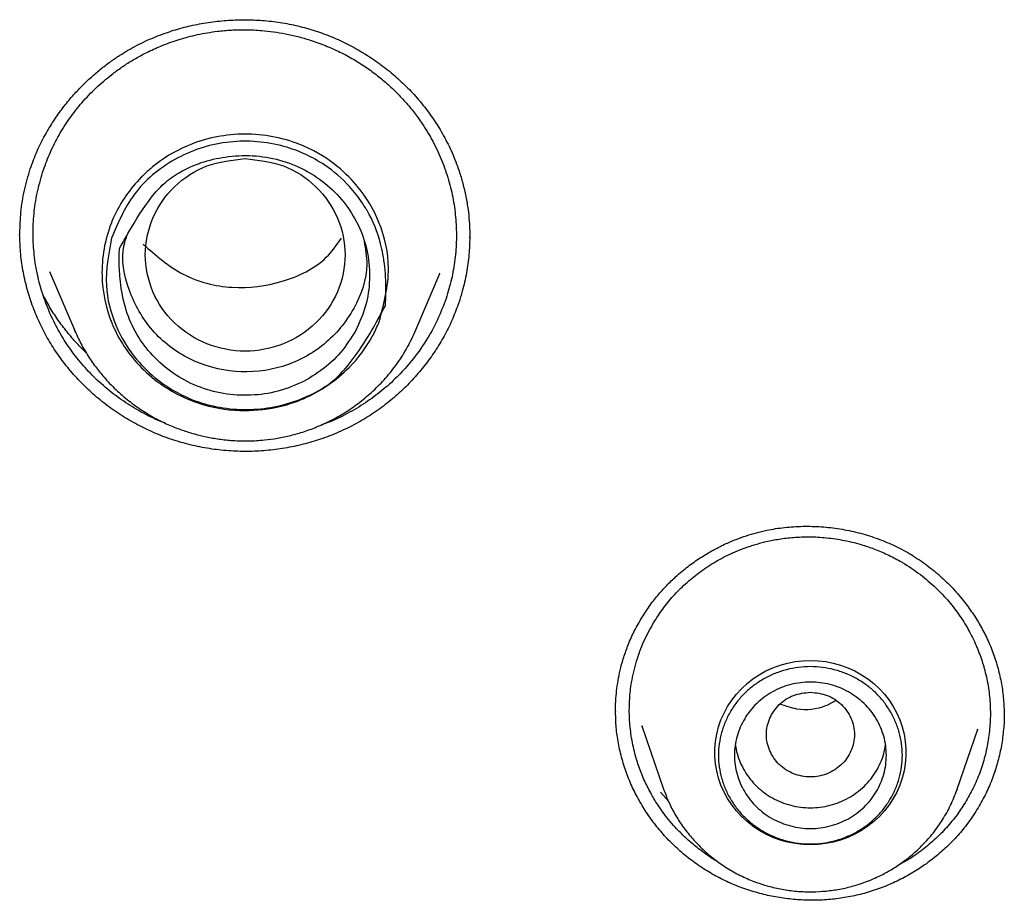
# Model space of a CAD drawing. Header units: millimetres. Extents: x 8 to 771, y 12 to 1627.
# Tile 76 of 93: x 351 to 363, y 1445 to 1456. Entities that reach past the tile are written whole.
import ezdxf

# ---------------------------------------------------------------- set-up
doc = ezdxf.new("R2010")
doc.units = ezdxf.units.MM

msp = doc.modelspace()

# ---------------------------------------------------------------- linework, layer by layer
at = {"color": 7, "linetype": 'Continuous', "lineweight": 30}
for p, q in [((350.698, 1452.984), (350.697, 1453.007)), ((356.323, 1452.96), (356.324, 1452.948)), ((351.07, 1452.527), (351.38, 1451.796)), ((355.653, 1451.796), (355.953, 1452.503)), ((355.946, 1452.506), (355.943, 1452.498)), ((351.38, 1451.796), (351.387, 1451.781)), ((351.387, 1451.781), (351.38, 1451.796)), ((358.152, 1447.016), (358.151, 1447.03)), ((358.478, 1446.846), (358.751, 1446.055)), ((358.483, 1446.835), (358.48, 1446.847)), ((362.425, 1446.055), (362.683, 1446.804)), ((362.679, 1446.806), (362.675, 1446.794)), ((362.42, 1446.042), (362.425, 1446.055)), ((362.425, 1446.055), (362.42, 1446.043)), ((358.811, 1445.905), (358.711, 1446.016))]:
    msp.add_line(p, q, dxfattribs=at)
at = {"color": 7, "linetype": 'Continuous', "lineweight": 30, "flags": 128}
msp.add_lwpolyline([(360.588, 1445.359), (360.491, 1445.362), (360.396, 1445.374), (360.301, 1445.392), (360.209, 1445.418), (360.119, 1445.451), (360.032, 1445.491), (359.948, 1445.537), (359.869, 1445.59), (359.795, 1445.649), (359.725, 1445.713), (359.661, 1445.782), (359.603, 1445.856), (359.552, 1445.935), (359.507, 1446.017), (359.469, 1446.103), (359.439, 1446.191), (359.416, 1446.281), (359.4, 1446.372), (359.393, 1446.465), (359.393, 1446.558), (359.4, 1446.65), (359.416, 1446.742), (359.439, 1446.832), (359.469, 1446.92), (359.507, 1447.005), (359.552, 1447.087), (359.603, 1447.166), (359.661, 1447.24), (359.725, 1447.31), (359.795, 1447.374), (359.869, 1447.433), (359.948, 1447.485), (360.032, 1447.532), (360.119, 1447.572), (360.209, 1447.604), (360.301, 1447.63), (360.396, 1447.649), (360.491, 1447.66), (360.588, 1447.664), (360.684, 1447.66), (360.78, 1447.649), (360.874, 1447.63), (360.966, 1447.604), (361.057, 1447.572), (361.144, 1447.532), (361.227, 1447.485), (361.306, 1447.433), (361.381, 1447.374), (361.45, 1447.31), (361.514, 1447.24), (361.572, 1447.166), (361.624, 1447.087), (361.668, 1447.005), (361.706, 1446.92), (361.737, 1446.832), (361.76, 1446.742), (361.775, 1446.65), (361.783, 1446.558), (361.783, 1446.465), (361.775, 1446.372), (361.76, 1446.281), (361.737, 1446.191), (361.706, 1446.103), (361.668, 1446.017), (361.624, 1445.935), (361.572, 1445.856), (361.514, 1445.782), (361.45, 1445.713), (361.381, 1445.649), (361.306, 1445.59), (361.227, 1445.537), (361.144, 1445.491), (361.057, 1445.451), (360.966, 1445.418), (360.874, 1445.392), (360.78, 1445.374), (360.684, 1445.362), (360.588, 1445.359)], dxfattribs=at)
at = {"color": 7, "linetype": 'Continuous', "lineweight": 30}
for points, knots in [([(350.828, 1453.811), (350.854, 1453.885), (350.907, 1454.028), (351.008, 1454.228), (351.117, 1454.409), (351.232, 1454.572), (351.351, 1454.717), (351.471, 1454.845), (351.588, 1454.957), (351.707, 1455.058), (351.825, 1455.148), (351.94, 1455.227), (352.049, 1455.293), (352.155, 1455.352), (352.264, 1455.406), (352.376, 1455.455), (352.52, 1455.511), (352.7, 1455.569), (352.916, 1455.62), (353.139, 1455.655), (353.364, 1455.674), (353.59, 1455.676), (353.816, 1455.661), (354.039, 1455.629), (354.259, 1455.58), (354.473, 1455.513), (354.681, 1455.429), (354.881, 1455.329), (355.073, 1455.214), (355.256, 1455.085), (355.43, 1454.94), (355.593, 1454.782), (355.744, 1454.61), (355.881, 1454.424), (356.003, 1454.225), (356.109, 1454.011), (356.186, 1453.81), (356.241, 1453.626), (356.279, 1453.465), (356.305, 1453.307), (356.32, 1453.164), (356.326, 1453.043), (356.326, 1452.972), (356.326, 1452.94)], [0, 0, 0, 0, 0.030422, 0.059285, 0.086572, 0.112261, 0.13633, 0.15876, 0.179538, 0.198659, 0.218478, 0.236134, 0.251758, 0.266978, 0.282293, 0.297729, 0.313298, 0.340855, 0.36881, 0.397091, 0.425422, 0.453741, 0.482019, 0.510232, 0.538363, 0.566416, 0.594497, 0.622633, 0.650821, 0.679128, 0.707726, 0.73661, 0.765769, 0.795199, 0.825085, 0.855733, 0.88708, 0.908384, 0.930019, 0.951527, 0.970505, 0.986644, 1, 1, 1, 1]), ([(350.992, 1453.796), (351.02, 1453.871), (351.075, 1454.02), (351.185, 1454.236), (351.317, 1454.444), (351.472, 1454.641), (351.648, 1454.826), (351.798, 1454.954), (351.908, 1455.037), (351.97, 1455.08), (352.033, 1455.123), (352.098, 1455.163), (352.164, 1455.202), (352.232, 1455.239), (352.338, 1455.293), (352.489, 1455.36), (352.696, 1455.433), (352.924, 1455.493), (353.143, 1455.53), (353.347, 1455.548), (353.532, 1455.552), (353.708, 1455.543), (353.872, 1455.525), (354.023, 1455.5), (354.176, 1455.466), (354.344, 1455.418), (354.52, 1455.354), (354.701, 1455.274), (354.87, 1455.183), (355.027, 1455.084), (355.172, 1454.978), (355.311, 1454.862), (355.441, 1454.736), (355.562, 1454.602), (355.649, 1454.493), (355.707, 1454.41), (355.744, 1454.356), (355.778, 1454.303), (355.811, 1454.249), (355.841, 1454.196), (355.901, 1454.085), (355.981, 1453.912), (356.065, 1453.672), (356.123, 1453.426), (356.155, 1453.176), (356.163, 1452.925), (356.144, 1452.675), (356.102, 1452.429), (356.054, 1452.27), (356.029, 1452.19)], [0, 0, 0, 0, 0.029448, 0.059373, 0.089774, 0.120651, 0.152004, 0.183832, 0.193016, 0.20224, 0.211501, 0.220802, 0.230141, 0.239519, 0.248936, 0.273407, 0.299855, 0.328279, 0.358677, 0.380044, 0.402287, 0.425407, 0.443324, 0.461733, 0.480635, 0.500029, 0.524564, 0.548424, 0.57161, 0.594121, 0.615959, 0.637123, 0.660026, 0.682085, 0.7033, 0.711406, 0.71938, 0.727225, 0.73494, 0.742524, 0.749979, 0.781523, 0.812982, 0.844358, 0.87565, 0.90686, 0.937987, 0.969034, 1, 1, 1, 1]), ([(355.192, 1451.898), (355.189, 1451.89), (355.164, 1451.827), (355.065, 1451.621), (354.793, 1451.257), (354.392, 1450.983), (353.953, 1450.827), (353.718, 1450.793), (353.562, 1450.789), (353.557, 1450.789), (353.542, 1450.789), (353.483, 1450.788), (353.253, 1450.796), (352.806, 1450.891), (352.251, 1451.23), (351.957, 1451.63), (351.777, 1452.045), (351.684, 1452.496), (351.764, 1452.953), (351.941, 1453.369), (352.076, 1453.563), (352.231, 1453.72), (352.276, 1453.765), (352.447, 1453.916), (352.831, 1454.151), (353.467, 1454.288), (354.021, 1454.198), (354.446, 1454.008), (354.827, 1453.74), (355.078, 1453.402), (355.257, 1452.988), (355.361, 1452.533), (355.251, 1452.12), (355.192, 1451.898)], [0, 0, 0, 0, 0.00232, 0.018807, 0.062896, 0.125315, 0.146517, 0.187907, 0.187946, 0.188241, 0.189053, 0.192114, 0.203975, 0.250517, 0.312854, 0.375264, 0.382689, 0.437763, 0.500181, 0.50765, 0.562628, 0.563259, 0.567786, 0.579963, 0.625249, 0.687581, 0.74999, 0.77121, 0.812634, 0.875055, 0.883045, 0.937097, 1, 1, 1, 1]), ([(351.844, 1452.945), (351.931, 1453.148), (352.108, 1453.556), (352.567, 1453.913), (352.985, 1454.089), (353.433, 1454.179), (353.975, 1454.135), (354.484, 1453.902), (354.795, 1453.632), (354.949, 1453.437), (355.016, 1453.332), (355.112, 1453.171), (355.191, 1452.975), (355.237, 1452.761), (355.266, 1452.582), (355.279, 1452.406), (355.277, 1452.244), (355.275, 1452.189), (355.274, 1452.154), (355.272, 1452.127), (355.27, 1452.104), (355.27, 1452.1), (355.27, 1452.099), (355.27, 1452.098), (355.27, 1452.098), (355.27, 1452.098), (355.27, 1452.098), (355.27, 1452.098), (355.27, 1452.098), (355.269, 1452.097), (355.267, 1452.093), (355.249, 1452.059), (355.13, 1451.836), (354.945, 1451.521), (354.657, 1451.172), (354.272, 1450.929), (353.716, 1450.769), (353.243, 1450.807), (352.959, 1450.886), (352.729, 1450.966), (352.414, 1451.154), (352.1, 1451.476), (351.87, 1451.863), (351.738, 1452.379), (351.807, 1452.748), (351.844, 1452.945)], [0, 0, 0, 0, 0.061973, 0.124208, 0.15555, 0.186894, 0.249182, 0.300768, 0.33884, 0.363237, 0.370286, 0.373905, 0.416193, 0.429033, 0.436346, 0.467693, 0.478894, 0.481776, 0.483388, 0.48872, 0.489397, 0.489786, 0.489867, 0.489876, 0.489878, 0.48988, 0.489881, 0.489883, 0.489889, 0.489915, 0.490101, 0.491356, 0.500991, 0.563197, 0.594411, 0.625946, 0.688192, 0.750403, 0.752439, 0.769459, 0.817482, 0.852365, 0.894383, 0.94357, 1, 1, 1, 1]), ([(354.9, 1451.79), (354.946, 1451.891), (355.037, 1452.094), (355.083, 1452.425), (355.06, 1452.757), (354.958, 1453.077), (354.785, 1453.367), (354.553, 1453.613), (354.271, 1453.805), (353.951, 1453.931), (353.61, 1453.986), (353.175, 1453.965), (352.788, 1453.84), (352.494, 1453.633), (352.278, 1453.384), (352.116, 1453.117), (351.992, 1452.901), (351.954, 1452.832), (351.946, 1452.817), (351.945, 1452.815), (351.945, 1452.814), (351.945, 1452.814), (351.945, 1452.814), (351.945, 1452.814), (351.945, 1452.814), (351.945, 1452.814), (351.944, 1452.812), (351.943, 1452.796), (351.941, 1452.753), (351.939, 1452.629), (351.952, 1452.306), (352.048, 1451.899), (352.295, 1451.532), (352.539, 1451.296), (352.832, 1451.117), (353.159, 1451.006), (353.503, 1450.967), (353.846, 1450.999), (354.174, 1451.105), (354.468, 1451.279), (354.722, 1451.506), (354.841, 1451.696), (354.9, 1451.79)], [0, 0, 0, 0, 0.034965, 0.070009, 0.105143, 0.140392, 0.175538, 0.210606, 0.245627, 0.280674, 0.315774, 0.350839, 0.413396, 0.437455, 0.461712, 0.516138, 0.535617, 0.54036, 0.540876, 0.541071, 0.541098, 0.541104, 0.541105, 0.541107, 0.541109, 0.541118, 0.541205, 0.541617, 0.546218, 0.554912, 0.581292, 0.649149, 0.684158, 0.719259, 0.754504, 0.789707, 0.824793, 0.85981, 0.894827, 0.929909, 0.965001, 1, 1, 1, 1]), ([(353.516, 1453.939), (353.353, 1453.921), (353.026, 1453.883), (352.609, 1453.607), (352.334, 1453.208), (352.233, 1452.735), (352.334, 1452.263), (352.609, 1451.86), (353.026, 1451.595), (353.516, 1451.498), (354.006, 1451.595), (354.424, 1451.86), (354.699, 1452.263), (354.8, 1452.735), (354.699, 1453.208), (354.424, 1453.607), (354.006, 1453.883), (353.68, 1453.921), (353.516, 1453.939)], [0, 0, 0, 0, 0.0625, 0.125, 0.1875, 0.25, 0.3125, 0.375, 0.4375, 0.5, 0.5625, 0.625, 0.6875, 0.75, 0.8125, 0.875, 0.9375, 1, 1, 1, 1]), ([(350.697, 1453.007), (350.7, 1453.094), (350.706, 1453.274), (350.749, 1453.544), (350.801, 1453.722), (350.828, 1453.811)], [0, 0, 0, 0, 0.3205584, 0.6595268, 1, 1, 1, 1]), ([(352.515, 1450.633), (352.493, 1450.64), (352.39, 1450.678), (352.215, 1450.767), (351.994, 1450.9), (351.788, 1451.055), (351.599, 1451.229), (351.43, 1451.417), (351.284, 1451.615), (351.159, 1451.824), (351.054, 1452.043), (350.969, 1452.275), (350.908, 1452.516), (350.87, 1452.766), (350.858, 1453.022), (350.874, 1453.281), (350.915, 1453.542), (350.967, 1453.711), (350.992, 1453.796)], [0, 0, 0, 0, 0.017513, 0.082992, 0.148484, 0.213989, 0.279507, 0.345039, 0.407899, 0.46984, 0.532745, 0.596613, 0.661443, 0.727235, 0.793988, 0.8617, 0.930371, 1, 1, 1, 1]), ([(356.19, 1452.14), (356.165, 1452.073), (356.116, 1451.937), (356.02, 1451.742), (355.91, 1451.554), (355.784, 1451.375), (355.643, 1451.205), (355.487, 1451.045), (355.315, 1450.894), (355.129, 1450.757), (354.928, 1450.633), (354.714, 1450.526), (354.493, 1450.438), (354.269, 1450.37), (354.042, 1450.32), (353.809, 1450.288), (353.572, 1450.274), (353.335, 1450.28), (353.097, 1450.304), (352.859, 1450.349), (352.627, 1450.413), (352.405, 1450.495), (352.193, 1450.595), (351.987, 1450.712), (351.793, 1450.845), (351.612, 1450.993), (351.446, 1451.152), (351.294, 1451.324), (351.157, 1451.506), (351.038, 1451.698), (350.935, 1451.898), (350.85, 1452.106), (350.783, 1452.321), (350.733, 1452.543), (350.702, 1452.767), (350.698, 1452.916), (350.695, 1452.989)], [0, 0, 0, 0, 0.028132, 0.056263, 0.084574, 0.112792, 0.14101, 0.169959, 0.198907, 0.228707, 0.258507, 0.289219, 0.319931, 0.348974, 0.378017, 0.407857, 0.437697, 0.467571, 0.497443, 0.528208, 0.558971, 0.588327, 0.617685, 0.647895, 0.678106, 0.707426, 0.736943, 0.766263, 0.795785, 0.824675, 0.853765, 0.882752, 0.911739, 0.941537, 0.971336, 1, 1, 1, 1]), ([(355.004, 1452.903), (355.021, 1452.808), (355.07, 1452.523), (354.903, 1452.047), (354.53, 1451.591), (353.996, 1451.303), (353.39, 1451.24), (352.805, 1451.399), (352.326, 1451.768), (352.042, 1452.276), (351.952, 1452.719), (352.026, 1452.943), (352.04, 1452.984)], [0, 0, 0, 0, 0.057723, 0.172297, 0.286888, 0.401465, 0.516048, 0.630597, 0.74515, 0.859723, 0.974312, 1, 1, 1, 1]), ([(352.241, 1452.868), (352.399, 1452.729), (352.715, 1452.451), (353.354, 1452.288), (353.987, 1452.372), (354.483, 1452.607), (354.663, 1452.861), (354.722, 1452.944)], [0, 0, 0, 0, 0.22228, 0.444695, 0.667044, 0.889544, 1, 1, 1, 1]), ([(356.326, 1452.948), (356.324, 1452.879), (356.319, 1452.732), (356.288, 1452.509), (356.243, 1452.309), (356.205, 1452.187), (356.19, 1452.14)], [0, 0, 0, 0, 0.253182, 0.536402, 0.819617, 1, 1, 1, 1]), ([(351.529, 1451.509), (351.494, 1451.543), (351.415, 1451.621), (351.301, 1451.752), (351.185, 1451.903), (351.08, 1452.062), (351.02, 1452.174), (350.99, 1452.228)], [0, 0, 0, 0, 0.159847, 0.365612, 0.576163, 0.79157, 1, 1, 1, 1]), ([(356.029, 1452.19), (355.996, 1452.101), (355.927, 1451.918), (355.781, 1451.655), (355.615, 1451.423), (355.436, 1451.223), (355.253, 1451.054), (355.048, 1450.899), (354.822, 1450.762), (354.627, 1450.664), (354.505, 1450.621), (354.468, 1450.609)], [0, 0, 0, 0, 0.1265819, 0.2580672, 0.394461, 0.5000105, 0.6083287, 0.7194183, 0.8332819, 0.9499225, 1, 1, 1, 1]), ([(351.387, 1451.781), (351.411, 1451.729), (351.46, 1451.621), (351.551, 1451.468), (351.652, 1451.322), (351.773, 1451.175), (351.914, 1451.031), (352.075, 1450.895), (352.239, 1450.779), (352.404, 1450.683), (352.566, 1450.605), (352.725, 1450.543), (352.879, 1450.494), (353.032, 1450.457), (353.194, 1450.429), (353.369, 1450.411), (353.559, 1450.406), (353.745, 1450.417), (353.922, 1450.441), (354.089, 1450.476), (354.26, 1450.525), (354.435, 1450.59), (354.61, 1450.672), (354.785, 1450.773), (354.956, 1450.893), (355.121, 1451.033), (355.277, 1451.193), (355.421, 1451.375), (355.55, 1451.576), (355.618, 1451.722), (355.653, 1451.796)], [0, 0, 0, 0, 0.032227, 0.066541, 0.099759, 0.13188, 0.172999, 0.212179, 0.249429, 0.284758, 0.318179, 0.349703, 0.379341, 0.407503, 0.437492, 0.470044, 0.50517, 0.542876, 0.572861, 0.604308, 0.637221, 0.671605, 0.707464, 0.744801, 0.783619, 0.823922, 0.86571, 0.908987, 0.95375, 1, 1, 1, 1]), ([(358.469, 1448.184), (358.502, 1448.236), (358.566, 1448.337), (358.675, 1448.476), (358.787, 1448.6), (358.914, 1448.722), (359.053, 1448.838), (359.203, 1448.944), (359.356, 1449.036), (359.506, 1449.114), (359.651, 1449.176), (359.785, 1449.224), (359.912, 1449.262), (360.071, 1449.299), (360.264, 1449.33), (360.493, 1449.344), (360.725, 1449.338), (360.958, 1449.311), (361.187, 1449.264), (361.411, 1449.196), (361.627, 1449.108), (361.832, 1449), (362.025, 1448.873), (362.205, 1448.728), (362.372, 1448.567), (362.512, 1448.403), (362.629, 1448.239), (362.727, 1448.08), (362.813, 1447.909), (362.887, 1447.728), (362.944, 1447.539), (362.984, 1447.347), (363.008, 1447.152), (363.011, 1447.023), (363.012, 1446.959)], [0, 0, 0, 0, 0.029622, 0.057888, 0.084784, 0.110293, 0.142106, 0.171378, 0.198083, 0.226723, 0.251652, 0.273075, 0.293746, 0.314585, 0.349822, 0.385704, 0.422181, 0.458834, 0.495473, 0.532041, 0.568495, 0.604813, 0.641114, 0.67748, 0.713915, 0.751233, 0.780182, 0.809944, 0.840522, 0.871926, 0.903866, 0.935868, 0.967894, 1, 1, 1, 1]), ([(358.625, 1448.133), (358.662, 1448.192), (358.737, 1448.309), (358.872, 1448.472), (359.023, 1448.625), (359.192, 1448.764), (359.377, 1448.888), (359.529, 1448.969), (359.638, 1449.018), (359.698, 1449.044), (359.76, 1449.067), (359.823, 1449.089), (359.886, 1449.11), (359.95, 1449.128), (360.046, 1449.153), (360.18, 1449.18), (360.359, 1449.203), (360.554, 1449.212), (360.766, 1449.203), (360.991, 1449.172), (361.2, 1449.122), (361.386, 1449.059), (361.55, 1448.99), (361.738, 1448.893), (361.937, 1448.763), (362.134, 1448.599), (362.302, 1448.426), (362.446, 1448.242), (362.566, 1448.051), (362.641, 1447.9), (362.682, 1447.801), (362.701, 1447.752), (362.719, 1447.704), (362.735, 1447.657), (362.749, 1447.611), (362.778, 1447.509), (362.814, 1447.349), (362.839, 1447.13), (362.841, 1446.913), (362.821, 1446.698), (362.78, 1446.487), (362.719, 1446.284), (362.639, 1446.089), (362.571, 1445.967), (362.536, 1445.906)], [0, 0, 0, 0, 0.030032, 0.060513, 0.09144, 0.122814, 0.154634, 0.186899, 0.196202, 0.205542, 0.214919, 0.224331, 0.23378, 0.243265, 0.252786, 0.275912, 0.301268, 0.328852, 0.358662, 0.390695, 0.424947, 0.449021, 0.47408, 0.500123, 0.538569, 0.574953, 0.609279, 0.64155, 0.675251, 0.70638, 0.71411, 0.721664, 0.729042, 0.736243, 0.743268, 0.750117, 0.78229, 0.814192, 0.845824, 0.877189, 0.908287, 0.939121, 0.969691, 1, 1, 1, 1]), ([(358.149, 1447.026), (358.149, 1447.045), (358.15, 1447.091), (358.153, 1447.175), (358.163, 1447.286), (358.181, 1447.411), (358.208, 1447.546), (358.247, 1447.689), (358.301, 1447.845), (358.373, 1448.013), (358.436, 1448.125), (358.469, 1448.184)], [0, 0, 0, 0, 0.048645, 0.118826, 0.210656, 0.324221, 0.430811, 0.551487, 0.6864, 0.835784, 1, 1, 1, 1]), ([(359.432, 1445.147), (359.428, 1445.148), (359.368, 1445.18), (359.263, 1445.252), (359.123, 1445.359), (359.002, 1445.467), (358.9, 1445.572), (358.814, 1445.671), (358.739, 1445.768), (358.664, 1445.877), (358.583, 1446.013), (358.503, 1446.174), (358.435, 1446.348), (358.379, 1446.538), (358.339, 1446.743), (358.32, 1446.963), (358.323, 1447.178), (358.349, 1447.41), (358.407, 1447.653), (358.498, 1447.904), (358.583, 1448.058), (358.625, 1448.133)], [0, 0, 0, 0, 0.003264, 0.058031, 0.108548, 0.154812, 0.196819, 0.234565, 0.268046, 0.302591, 0.349651, 0.404679, 0.458879, 0.51225, 0.577786, 0.642022, 0.704958, 0.766591, 0.846716, 0.92452, 1, 1, 1, 1]), ([(360.588, 1447.267), (360.516, 1447.258), (360.372, 1447.242), (360.188, 1447.12), (360.067, 1446.945), (360.023, 1446.737), (360.067, 1446.529), (360.188, 1446.352), (360.372, 1446.235), (360.588, 1446.192), (360.803, 1446.235), (360.987, 1446.352), (361.108, 1446.529), (361.153, 1446.737), (361.108, 1446.945), (360.987, 1447.12), (360.803, 1447.242), (360.66, 1447.258), (360.588, 1447.267)], [0, 0, 0, 0, 0.0625, 0.125, 0.1875, 0.25, 0.3125, 0.375, 0.4375, 0.5, 0.5625, 0.625, 0.6875, 0.75, 0.8125, 0.875, 0.9375, 1, 1, 1, 1]), ([(360.901, 1447.16), (360.861, 1447.136), (360.718, 1447.052), (360.46, 1447.029), (360.276, 1447.092), (360.206, 1447.116)], [0, 0, 0, 0, 0.193828, 0.695836, 1, 1, 1, 1]), ([(362.687, 1445.822), (362.645, 1445.757), (362.567, 1445.636), (362.434, 1445.473), (362.295, 1445.33), (362.142, 1445.196), (361.978, 1445.076), (361.806, 1444.971), (361.626, 1444.88), (361.436, 1444.803), (361.24, 1444.742), (361.041, 1444.699), (360.839, 1444.672), (360.633, 1444.662), (360.427, 1444.668), (360.225, 1444.691), (360.026, 1444.729), (359.828, 1444.784), (359.635, 1444.855), (359.448, 1444.941), (359.269, 1445.044), (359.098, 1445.162), (358.939, 1445.293), (358.795, 1445.434), (358.665, 1445.583), (358.546, 1445.744), (358.441, 1445.915), (358.35, 1446.094), (358.275, 1446.282), (358.216, 1446.477), (358.175, 1446.675), (358.152, 1446.863), (358.151, 1446.984), (358.15, 1447.04)], [0, 0, 0, 0, 0.037726, 0.069505, 0.101283, 0.133979, 0.166674, 0.198449, 0.230224, 0.26292, 0.295615, 0.32736, 0.359107, 0.391792, 0.424478, 0.456067, 0.487656, 0.52012, 0.552582, 0.584833, 0.617083, 0.650339, 0.683595, 0.71489, 0.746186, 0.778335, 0.810485, 0.842701, 0.874915, 0.908114, 0.941314, 0.972801, 1, 1, 1, 1]), ([(363.011, 1447), (363.012, 1446.991), (363.014, 1446.916), (363.003, 1446.774), (362.976, 1446.576), (362.93, 1446.382), (362.868, 1446.19), (362.788, 1446.002), (362.721, 1445.882), (362.687, 1445.822)], [0, 0, 0, 0, 0.021401, 0.18301, 0.344619, 0.506028, 0.667436, 0.833719, 1, 1, 1, 1]), ([(359.648, 1446.607), (359.654, 1446.571), (359.668, 1446.496), (359.708, 1446.385), (359.763, 1446.278), (359.832, 1446.178), (359.914, 1446.087), (360.008, 1446.008), (360.111, 1445.942), (360.223, 1445.888), (360.341, 1445.85), (360.463, 1445.826), (360.588, 1445.819), (360.712, 1445.826), (360.834, 1445.85), (360.952, 1445.888), (361.064, 1445.942), (361.168, 1446.008), (361.261, 1446.087), (361.344, 1446.178), (361.413, 1446.278), (361.468, 1446.385), (361.508, 1446.496), (361.521, 1446.571), (361.528, 1446.607)], [0, 0, 0, 0, 0.04187, 0.087683, 0.133496, 0.179309, 0.225122, 0.270935, 0.316748, 0.362561, 0.408374, 0.454187, 0.5, 0.545813, 0.591626, 0.637439, 0.683252, 0.729065, 0.774878, 0.820691, 0.866504, 0.912317, 0.95813, 1, 1, 1, 1]), ([(358.751, 1446.055), (358.771, 1446.001), (358.811, 1445.894), (358.892, 1445.739), (358.987, 1445.589), (359.099, 1445.447), (359.226, 1445.312), (359.368, 1445.188), (359.523, 1445.078), (359.688, 1444.983), (359.858, 1444.906), (360.033, 1444.846), (360.211, 1444.803), (360.389, 1444.777), (360.566, 1444.768), (360.74, 1444.774), (360.912, 1444.794), (361.084, 1444.83), (361.261, 1444.884), (361.428, 1444.954), (361.584, 1445.036), (361.725, 1445.126), (361.865, 1445.234), (362, 1445.36), (362.128, 1445.505), (362.244, 1445.67), (362.345, 1445.849), (362.395, 1445.979), (362.42, 1446.042)], [0, 0, 0, 0, 0.035683, 0.072149, 0.109417, 0.147513, 0.186472, 0.226334, 0.266687, 0.306497, 0.345725, 0.384374, 0.422449, 0.459951, 0.496884, 0.533251, 0.569056, 0.604813, 0.643294, 0.684939, 0.718274, 0.753418, 0.790383, 0.829179, 0.869813, 0.912292, 0.956616, 1, 1, 1, 1]), ([(362.536, 1445.906), (362.5, 1445.848), (362.425, 1445.731), (362.291, 1445.569), (362.139, 1445.415), (361.968, 1445.275), (361.815, 1445.169), (361.715, 1445.118), (361.682, 1445.101)], [0, 0, 0, 0, 0.174171, 0.352149, 0.533943, 0.719562, 0.909017, 1, 1, 1, 1])]:
    msp.add_open_spline(points, degree=3, knots=knots, dxfattribs=at)
for points in [[(361.738, 1446.477), (361.736, 1446.429), (361.732, 1446.332), (361.701, 1446.19), (361.653, 1446.052), (361.586, 1445.922), (361.503, 1445.801), (361.403, 1445.692), (361.29, 1445.596), (361.164, 1445.515), (361.029, 1445.451), (360.886, 1445.404), (360.738, 1445.376), (360.588, 1445.366), (360.437, 1445.376), (360.289, 1445.404), (360.146, 1445.451), (360.011, 1445.515), (359.886, 1445.596), (359.772, 1445.692), (359.673, 1445.801), (359.589, 1445.922), (359.522, 1446.052), (359.474, 1446.19), (359.444, 1446.332), (359.434, 1446.477), (359.444, 1446.622), (359.474, 1446.765), (359.522, 1446.903), (359.589, 1447.033), (359.673, 1447.154), (359.772, 1447.263), (359.886, 1447.359), (360.011, 1447.44), (360.146, 1447.504), (360.289, 1447.551), (360.437, 1447.579), (360.588, 1447.589), (360.738, 1447.579), (360.886, 1447.551), (361.029, 1447.504), (361.164, 1447.44), (361.29, 1447.359), (361.403, 1447.263), (361.503, 1447.154), (361.586, 1447.033), (361.653, 1446.903), (361.701, 1446.765), (361.732, 1446.622), (361.736, 1446.526), (361.738, 1446.477)], [(361.538, 1446.477), (361.536, 1446.437), (361.533, 1446.358), (361.508, 1446.24), (361.468, 1446.126), (361.413, 1446.018), (361.344, 1445.919), (361.261, 1445.828), (361.168, 1445.749), (361.064, 1445.682), (360.952, 1445.629), (360.834, 1445.591), (360.712, 1445.567), (360.588, 1445.559), (360.463, 1445.567), (360.341, 1445.591), (360.223, 1445.629), (360.111, 1445.682), (360.008, 1445.749), (359.914, 1445.828), (359.832, 1445.919), (359.763, 1446.018), (359.708, 1446.126), (359.667, 1446.24), (359.643, 1446.358), (359.635, 1446.477), (359.643, 1446.597), (359.667, 1446.715), (359.708, 1446.829), (359.763, 1446.936), (359.832, 1447.036), (359.914, 1447.127), (360.008, 1447.206), (360.111, 1447.272), (360.223, 1447.326), (360.341, 1447.364), (360.463, 1447.388), (360.588, 1447.395), (360.712, 1447.388), (360.834, 1447.364), (360.952, 1447.326), (361.064, 1447.272), (361.168, 1447.206), (361.261, 1447.127), (361.344, 1447.036), (361.413, 1446.936), (361.468, 1446.829), (361.508, 1446.715), (361.533, 1446.597), (361.536, 1446.517), (361.538, 1446.477)]]:
    msp.add_open_spline(points, degree=3, dxfattribs=at)

doc.saveas('drawing.dxf')
